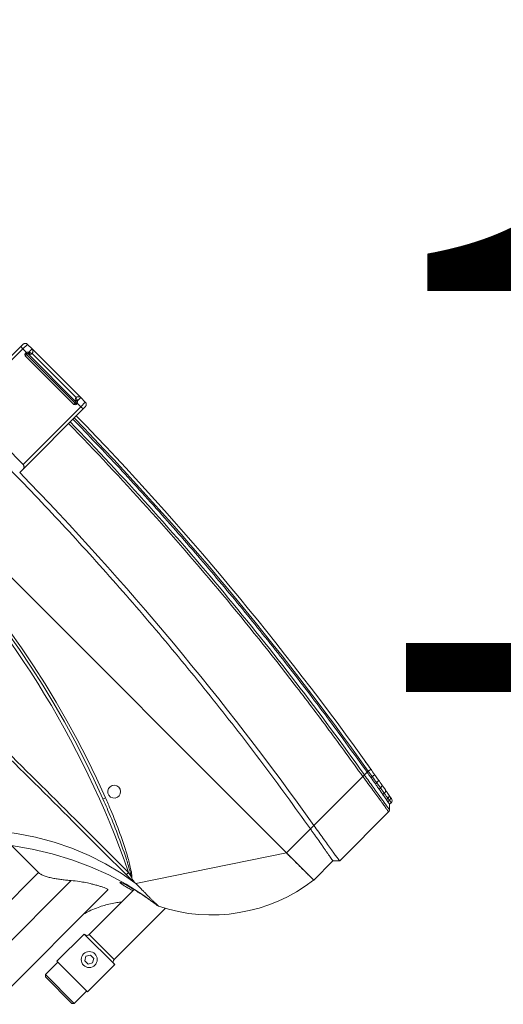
# Model space of a CAD drawing. Header units: millimetres. Extents: x -96593 to 66336, y -23969 to 7139.
# Tile 116 of 256: x -90356 to -90330, y -591 to -538. Entities that reach past the tile are written whole.
import ezdxf

# ---------------------------------------------------------------- set-up
doc = ezdxf.new("R2010")
doc.units = ezdxf.units.MM
doc.layers.add('MM_KS_OPISY', color=7, linetype='Continuous', lineweight=9)
doc.layers.add('mm_punktwstawienia', color=1, linetype='Continuous', lineweight=50)
doc.styles.get("Standard").update_dxf_attribs({"font": 'arial.ttf'})

# ---------------------------------------------------------------- blocks, each defined once
blk = doc.blocks.new('W_Gorny')
at = {"color": 7, "linetype": 'Continuous', "lineweight": 13}
for p, q in [((120.254, 222.224), (120.254, 212.138)), ((122.281, 213.337), (122.281, 222.224)), ((124.08, 222.224), (124.08, 214.424)), ((116.831, 218.724), (116.731, 218.624)), ((116.731, 218.624), (116.731, 217.524)), ((119.271, 218.624), (116.731, 218.624)), ((116.831, 218.724), (119.171, 218.724)), ((119.271, 218.624), (119.171, 218.724)), ((119.271, 217.524), (119.271, 218.624)), ((116.651, 217.524), (116.651, 215.124)), ((119.351, 217.524), (116.651, 217.524)), ((119.351, 215.124), (119.351, 217.524)), ((117.857, 216.274), (117.713, 216.024)), ((118.146, 216.274), (117.857, 216.274)), ((118.29, 216.024), (118.146, 216.274)), ((117.713, 216.024), (117.857, 215.774)), ((117.857, 215.774), (118.146, 215.774)), ((118.146, 215.774), (118.29, 216.024)), ((119.351, 215.124), (116.651, 215.124)), ((116.901, 214.924), (116.901, 210.404)), ((119.101, 214.924), (116.901, 214.924)), ((119.101, 210.962), (119.101, 214.924)), ((124.08, 214.424), (126.454, 214.424)), ((114.001, 202.624), (119.301, 210.624)), ((119.301, 210.624), (119.408, 210.624)), ((124.298, 208.408), (124.488, 208.333)), ((124.223, 207.917), (124.379, 207.917)), ((111.601, 200.924), (111.601, 202.624)), ((111.601, 202.624), (114.001, 202.624)), ((114.001, 202.624), (114.001, 200.505)), ((176.601, 202.624), (114.001, 202.624)), ((111.301, 200.624), (111.601, 200.924)), ((111.301, 196.307), (111.301, 200.624)), ((114.001, 200.505), (114.001, 200.205)), ((114.001, 200.205), (114.001, 195.89)), ((142.551, 197.316), (142.551, 197.616)), ((142.551, 192.024), (142.551, 197.316)), ((142.751, 197.113), (142.751, 192.024)), ((147.851, 192.024), (147.851, 197.113)), ((148.051, 197.316), (148.051, 192.024)), ((111.601, 195.924), (111.36, 196.166)), ((111.601, 195.791), (111.601, 195.924)), ((111.782, 195.892), (111.782, 195.762)), ((111.932, 195.737), (111.932, 195.865)), ((114.001, 195.889), (114.001, 195.89)), ((111.782, 195.762), (111.932, 195.737)), ((112.315, 195.797), (112.315, 195.675)), ((112.315, 195.675), (112.723, 195.609)), ((112.795, 195.412), (112.42, 195.478)), ((112.723, 195.609), (112.723, 195.725)), ((112.723, 195.609), (113.116, 195.546)), ((113.116, 195.656), (113.116, 195.546)), ((113.585, 195.276), (113.156, 195.349)), ((113.584, 195.473), (113.584, 195.576)), ((114.001, 195.746), (114.001, 195.505)), ((114.001, 195.505), (114.001, 195.408)), ((143.151, 192.224), (147.451, 192.224)), ((143.151, 192.124), (143.151, 192.224)), ((147.451, 192.124), (147.451, 192.224)), ((142.751, 192.024), (142.551, 192.024)), ((142.551, 191.824), (142.551, 192.024)), ((142.751, 192.024), (143.069, 192.024)), ((142.751, 192.024), (142.751, 191.624)), ((143.151, 191.624), (142.751, 191.624)), ((143.051, 192.107), (143.051, 192.124)), ((143.151, 192.124), (143.051, 192.124)), ((143.151, 192.107), (143.051, 192.107)), ((143.151, 192.107), (143.151, 192.124)), ((147.451, 192.124), (143.151, 192.124)), ((143.151, 192.053), (143.151, 192.044)), ((147.436, 192.024), (143.151, 192.024)), ((143.151, 191.624), (143.151, 191.904)), ((143.218, 191.885), (143.151, 191.904)), ((147.451, 191.624), (143.151, 191.624)), ((143.2, 192.022), (143.201, 192.021)), ((143.351, 191.824), (147.251, 191.824)), ((144.53, 192.019), (144.53, 192.024)), ((144.551, 192.019), (144.551, 192.024)), ((144.919, 192.019), (144.919, 192.024)), ((145.326, 192.019), (145.326, 192.024)), ((145.326, 192.019), (145.342, 192.019)), ((145.342, 192.019), (145.342, 192.024)), ((145.343, 192.019), (145.389, 192.019)), ((146.051, 192.019), (146.051, 192.024)), ((146.073, 192.019), (146.073, 192.024)), ((147.401, 192.021), (147.403, 192.022)), ((147.451, 192.107), (147.451, 192.124)), ((147.451, 192.124), (147.551, 192.124)), ((147.451, 192.107), (147.551, 192.107)), ((147.451, 192.044), (147.451, 192.053)), ((147.451, 191.904), (147.451, 191.624)), ((147.851, 191.624), (147.451, 191.624)), ((147.533, 192.024), (147.851, 192.024)), ((147.551, 192.124), (147.551, 192.107)), ((148.051, 192.024), (147.851, 192.024)), ((147.851, 191.624), (147.851, 192.024)), ((148.051, 192.024), (148.051, 191.824))]:
    blk.add_line(p, q, dxfattribs=at)
at = {"color": 7, "linetype": 'Continuous', "lineweight": 13, "flags": 128}
for points in [[(126.454, 214.424), (125.388, 213.67), (124.294, 212.992), (123.174, 212.393), (122.031, 211.874), (120.869, 211.436), (119.691, 211.081), (118.501, 210.81), (117.301, 210.624)], [(127.759, 214.424), (126.774, 213.674), (125.763, 212.999), (124.728, 212.401), (123.672, 211.882), (122.599, 211.444), (121.51, 211.088), (120.41, 210.814), (119.301, 210.624)], [(120.105, 210.649), (120.105, 210.64), (120.105, 210.626), (120.105, 210.606), (120.105, 210.582), (120.106, 210.553), (120.106, 210.521), (120.106, 210.486), (120.106, 210.451)], [(112.795, 195.412), (112.76, 195.432), (112.734, 195.476), (112.721, 195.538), (112.723, 195.609)], [(113.156, 195.349), (113.132, 195.368), (113.116, 195.411), (113.111, 195.474), (113.116, 195.546)], [(113.968, 195.211), (113.969, 195.215), (113.971, 195.226), (113.974, 195.244), (113.978, 195.269), (113.983, 195.299), (113.989, 195.333), (113.995, 195.37), (114.001, 195.408)], [(143.069, 192.024), (143.081, 192.03), (143.092, 192.035), (143.103, 192.04), (143.114, 192.045), (143.124, 192.049), (143.132, 192.053), (143.14, 192.057), (143.147, 192.06)], [(143.218, 191.885), (143.226, 191.905), (143.233, 191.926), (143.236, 191.947), (143.238, 191.967), (143.236, 191.984), (143.233, 191.997), (143.226, 192.007), (143.218, 192.013)], [(147.385, 192.013), (147.376, 192.007), (147.37, 191.997), (147.366, 191.984), (147.365, 191.967), (147.366, 191.947), (147.37, 191.926), (147.376, 191.905), (147.385, 191.885)], [(147.456, 192.06), (147.463, 192.057), (147.47, 192.053), (147.479, 192.049), (147.489, 192.045), (147.499, 192.04), (147.51, 192.035), (147.522, 192.03), (147.533, 192.024)]]:
    blk.add_lwpolyline(points, dxfattribs=at)
at = {"color": 7, "linetype": 'Continuous', "lineweight": 13}
blk.add_circle((118.001, 216.024), 0.5, dxfattribs=at)
for centre, radius, start, end in [((116.701, 214.924), 0.2, 0, 90), ((119.301, 214.924), 0.2, 90, 180), ((121.951, 201.281), 10.437, 116.45797, 172.60227), ((145.301, 262.47), 57.8, 244.15669, 295.84331), ((125.081, 207.964), 0.699, 148.09138, 162.10431), ((145.301, 262.502), 58.2, 248.97043, 291.02957), ((145.301, 262.47), 58, 248.97043, 291.02957), ((124.301, 207.524), 0.4, 101.25471, 78.74529), ((145.301, 386.596), 189.5, 269.22898, 270.77102), ((111.801, 195.791), 0.2, 180, 259.77952), ((111.971, 195.75), 0.19, 176.56708, 257.92522), ((112.113, 195.717), 0.182, 173.74401, 256.03082), ((112.48, 195.637), 0.17, 166.98121, 249.49454), ((113.878, 195.376), 0.31, 161.78778, 198.9242), ((145.301, 381.596), 188.8, 260.45722, 269.16542), ((145.301, 381.596), 189, 260.45722, 269.1663), ((143.151, 192.124), 0.1, 90, 180), ((147.451, 192.124), 0.1, 0, 90), ((142.751, 191.824), 0.2, 180, 270), ((143.251, 192.107), 0.2, 180, 204.4698), ((143.143, 192.043), 0.00885, 7.29344, 68.29755), ((143.142, 192.052), 0.00895, 4.60329, 60.3346), ((142.974, 192.049), 0.229, 320.73603, 352.88674), ((143.151, 191.824), 0.2, 270, 0.00087), ((143.171, 192.009), 0.015, 29.03033, 87.66225), ((143.19, 192.004), 0.02, 58.98391, 90), ((147.451, 191.824), 0.2, 179.99913, 270), ((147.629, 192.049), 0.229, 187.11326, 219.26397), ((147.413, 192.004), 0.02, 90, 121.01609), ((147.432, 192.009), 0.015, 92.33775, 150.96967), ((147.46, 192.052), 0.00895, 119.6654, 175.39671), ((147.46, 192.043), 0.00885, 111.70245, 172.70656), ((147.351, 192.107), 0.2, 335.5302, 0), ((147.851, 191.824), 0.2, 270, 0)]:
    blk.add_arc(centre, radius, start, end, dxfattribs=at)
for points, knots in [([(124.08, 214.424), (124.027, 214.424), (123.967, 214.416), (123.884, 214.394), (123.867, 214.389), (123.832, 214.378), (123.814, 214.372), (123.759, 214.353), (123.722, 214.338), (123.647, 214.305), (123.608, 214.286), (123.53, 214.247), (123.49, 214.225), (123.37, 214.157), (123.29, 214.108), (123.17, 214.028), (123.129, 214.001), (123.049, 213.944), (123.009, 213.915), (122.889, 213.828), (122.811, 213.768), (122.656, 213.647), (122.58, 213.586), (122.466, 213.493), (122.429, 213.461), (122.354, 213.399), (122.317, 213.368), (122.281, 213.337)], [0, 0, 0, 0, 0.125, 0.125, 0.15625, 0.15625, 0.1875, 0.1875, 0.25, 0.25, 0.3125, 0.3125, 0.375, 0.375, 0.5, 0.5, 0.5625, 0.5625, 0.625, 0.625, 0.75, 0.75, 0.875, 0.875, 0.9375, 0.9375, 1, 1, 1, 1]), ([(120.254, 214.27), (120.218, 214.144), (120.136, 213.86), (119.97, 213.453), (119.78, 213.063), (119.577, 212.706), (119.365, 212.389), (119.202, 212.167), (119.115, 212.064), (119.101, 212.048)], [0, 0, 0, 0, 0.156474, 0.351114, 0.522284, 0.671778, 0.839931, 0.975214, 1, 1, 1, 1]), ([(122.281, 213.337), (122.148, 213.229), (121.913, 213.038), (121.546, 212.785), (121.245, 212.593), (120.988, 212.441), (120.777, 212.325), (120.589, 212.228), (120.44, 212.161), (120.335, 212.122), (120.276, 212.113), (120.252, 212.12), (120.256, 212.135), (120.257, 212.138)], [0, 0, 0, 0, 0.1626599, 0.2878428, 0.4128755, 0.500543, 0.5881442, 0.676435, 0.7646341, 0.8406696, 0.9166676, 0.9835114, 1, 1, 1, 1]), ([(119.986, 211.229), (119.957, 211.216), (119.898, 211.19), (119.742, 211.136), (119.537, 211.074), (119.286, 211.006), (118.993, 210.934), (118.67, 210.862), (118.321, 210.791), (117.972, 210.728), (117.627, 210.671), (117.413, 210.64), (117.304, 210.625)], [0, 0, 0, 0, 0.090827, 0.190696, 0.289998, 0.392058, 0.493915, 0.598701, 0.701432, 0.807226, 0.902357, 1, 1, 1, 1]), ([(119.101, 211.062), (119.192, 211.087), (119.383, 211.14), (119.621, 211.203), (119.811, 211.247), (119.922, 211.271), (119.947, 211.272), (119.948, 211.272)], [0, 0, 0, 0, 0.23565, 0.496417, 0.738597, 0.988341, 1, 1, 1, 1]), ([(119.948, 211.272), (119.983, 211.276), (120.046, 211.283), (120.046, 211.264), (120.025, 211.245), (119.988, 211.23), (119.986, 211.229)], [0, 0, 0, 0, 0.367171, 0.6693, 0.980364, 1, 1, 1, 1]), ([(117.387, 210.624), (117.406, 210.624), (117.456, 210.624), (117.521, 210.624), (117.562, 210.624)], [0.1863836, 0.1863836, 0.1863836, 0.1863836, 0.25, 0.3286954, 0.3286954, 0.3286954, 0.3286954]), ([(117.723, 210.624), (117.774, 210.624), (117.883, 210.624), (118.008, 210.624), (118.073, 210.624)], [0.4211761, 0.4211761, 0.4211761, 0.4211761, 0.5, 0.5788239, 0.5788239, 0.5788239, 0.5788239]), ([(118.314, 210.624), (118.386, 210.624), (118.52, 210.624), (118.66, 210.624), (118.724, 210.624)], [0.6713046, 0.6713046, 0.6713046, 0.6713046, 0.75, 0.8136164, 0.8136164, 0.8136164, 0.8136164]), ([(119.408, 210.624), (119.432, 210.627), (119.458, 210.629), (119.512, 210.633), (119.539, 210.635), (119.596, 210.638), (119.625, 210.639), (119.684, 210.641), (119.714, 210.642), (119.803, 210.645), (119.863, 210.646), (119.984, 210.648), (120.044, 210.649), (120.105, 210.649)], [0, 0, 0, 0, 0.125, 0.125, 0.25, 0.25, 0.375, 0.375, 0.5, 0.5, 0.75, 0.75, 1, 1, 1, 1]), ([(119.721, 210.554), (119.633, 210.585), (119.53, 210.621), (119.422, 210.624), (119.408, 210.624)], [0, 0, 0, 0, 0.862276, 1, 1, 1, 1]), ([(120.105, 210.649), (121.673, 210.651), (127.795, 210.66), (135.694, 210.686), (142.024, 210.682), (143.801, 210.681)], [0, 0, 0, 0, 0.198524, 0.775011, 1, 1, 1, 1]), ([(124.416, 208.179), (124.168, 208.276), (123.424, 208.568), (122.202, 209.098), (121.004, 209.691), (120.211, 210.17), (119.846, 210.408), (119.741, 210.531), (119.721, 210.554)], [0, 0, 0, 0, 0.1510263, 0.4536833, 0.7561941, 0.9072997, 0.98295, 1, 1, 1, 1]), ([(119.821, 210.511), (119.82, 210.511), (119.818, 210.512), (119.802, 210.519), (119.769, 210.533), (119.738, 210.546), (119.721, 210.554)], [0, 0, 0, 0, 0.009446, 0.064272, 0.483962, 1, 1, 1, 1]), ([(119.821, 210.511), (119.928, 210.443), (120.26, 210.235), (121.08, 209.812), (122.276, 209.239), (123.436, 208.746), (124.114, 208.48), (124.298, 208.408)], [0, 0, 0, 0, 0.0769784, 0.2371484, 0.5588576, 0.8806243, 1, 1, 1, 1]), ([(143.801, 210.541), (142.025, 210.535), (135.694, 210.516), (127.796, 210.464), (121.674, 210.453), (120.106, 210.451)], [0, 0, 0, 0, 0.224954, 0.801465, 1, 1, 1, 1]), ([(114.001, 202.624), (113.986, 202.624), (113.954, 202.624), (113.907, 202.624), (113.86, 202.624), (113.813, 202.624), (113.766, 202.624), (113.719, 202.624), (113.673, 202.624), (113.626, 202.624), (113.58, 202.624), (113.471, 202.624), (113.303, 202.624), (113.081, 202.624), (112.868, 202.624), (112.599, 202.624), (112.293, 202.624), (112.043, 202.624), (111.881, 202.624), (111.78, 202.624), (111.701, 202.624), (111.655, 202.624), (111.63, 202.624), (111.617, 202.624), (111.608, 202.624), (111.602, 202.624), (111.602, 202.624), (111.601, 202.624)], [0, 0, 0, 0, 0.012521, 0.025026, 0.03752, 0.050008, 0.062494, 0.074984, 0.087481, 0.099992, 0.112521, 0.125072, 0.187649, 0.250099, 0.312511, 0.375131, 0.500003, 0.624875, 0.68748, 0.749907, 0.812342, 0.874933, 0.900008, 0.925013, 0.949988, 0.97497, 1, 1, 1, 1]), ([(111.601, 200.924), (111.601, 200.924), (111.605, 200.924), (111.621, 200.921), (111.632, 200.919), (111.678, 200.911), (111.722, 200.903), (111.782, 200.892)], [0, 0, 0, 0, 0.25, 0.25, 0.5, 0.5, 1, 1, 1, 1]), ([(111.932, 200.865), (111.958, 200.86), (111.986, 200.855), (112.045, 200.845), (112.076, 200.839), (112.172, 200.822), (112.241, 200.81), (112.315, 200.797)], [0, 0, 0, 0, 0.25, 0.25, 0.5, 0.5, 1, 1, 1, 1]), ([(112.315, 200.797), (112.377, 200.785), (112.442, 200.774), (112.578, 200.75), (112.649, 200.737), (112.723, 200.725)], [0, 0, 0, 0, 0.5, 0.5, 1, 1, 1, 1]), ([(111.301, 200.624), (111.326, 200.624), (111.46, 200.607), (111.812, 200.553), (112.149, 200.499), (112.556, 200.434), (113.006, 200.362), (113.497, 200.284), (113.831, 200.232), (114.001, 200.205)], [0, 0, 0, 0, 0.25, 0.375, 0.5, 0.625, 0.75, 0.875, 1, 1, 1, 1]), ([(114.001, 200.505), (113.931, 200.517), (113.861, 200.529), (113.722, 200.553), (113.653, 200.564), (113.584, 200.576)], [0, 0, 0, 0, 0.5, 0.5, 1, 1, 1, 1]), ([(114.001, 200.505), (115.66, 200.24), (118.977, 199.709), (123.974, 199.082), (128.981, 198.579), (133.997, 198.212), (139.019, 197.978), (144.045, 197.878), (148.931, 197.91), (153.676, 198.063), (158.278, 198.323), (162.874, 198.695), (167.462, 199.182), (172.041, 199.773), (175.081, 200.261), (176.601, 200.505)], [0, 0, 0, 0, 0.080142, 0.160209, 0.240216, 0.320178, 0.400109, 0.480022, 0.559931, 0.633191, 0.70647, 0.77978, 0.853131, 0.926534, 1, 1, 1, 1]), ([(142.551, 197.316), (142.551, 197.293), (142.555, 197.271), (142.57, 197.227), (142.582, 197.206), (142.607, 197.176), (142.616, 197.167), (142.637, 197.15), (142.649, 197.142), (142.675, 197.129), (142.689, 197.123), (142.719, 197.115), (142.735, 197.113), (142.751, 197.113)], [0, 0, 0, 0, 0.25, 0.25, 0.5, 0.5, 0.625, 0.625, 0.75, 0.75, 0.875, 0.875, 1, 1, 1, 1]), ([(111.301, 196.307), (111.301, 196.307), (111.301, 196.307), (111.355, 196.297), (111.471, 196.276), (111.672, 196.242), (111.917, 196.201), (112.206, 196.154), (112.534, 196.103), (112.971, 196.037), (113.464, 195.965), (113.822, 195.914), (114.001, 195.889)], [0, 0, 0, 0, 0.000001, 0.096623, 0.193262, 0.312002, 0.430754, 0.502751, 0.620722, 0.738672, 0.869357, 1, 1, 1, 1]), ([(111.36, 196.166), (111.355, 196.171), (111.335, 196.193), (111.308, 196.24), (111.304, 196.285), (111.301, 196.307)], [0, 0, 0, 0, 0.141092, 0.570547, 1, 1, 1, 1]), ([(114.001, 195.747), (113.962, 195.753), (113.764, 195.785), (113.41, 195.843), (112.959, 195.918), (112.543, 195.987), (112.221, 196.039), (111.939, 196.085), (111.702, 196.121), (111.512, 196.149), (111.404, 196.164), (111.36, 196.166), (111.36, 196.166), (111.36, 196.166)], [0, 0, 0, 0, 0.028999, 0.147117, 0.265258, 0.383331, 0.501422, 0.573421, 0.691821, 0.810211, 0.90511, 0.999999, 1, 1, 1, 1]), ([(111.601, 195.924), (111.611, 195.923), (111.629, 195.919), (111.735, 195.9), (111.782, 195.892)], [0, 0, 0, 0, 0.560607, 1, 1, 1, 1]), ([(111.932, 195.865), (111.957, 195.86), (112.068, 195.84), (112.2, 195.817), (112.313, 195.797), (112.315, 195.797)], [0.3353324, 0.3353324, 0.3353324, 0.3353324, 0.375, 0.5, 0.5014146, 0.5014146, 0.5014146, 0.5014146]), ([(114.001, 195.747), (113.999, 195.763), (113.995, 195.796), (113.998, 195.847), (114, 195.878), (114.001, 195.889)], [0, 0, 0, 0, 0.398357, 0.795065, 1, 1, 1, 1]), ([(114.001, 195.89), (115.181, 195.692), (116.361, 195.505), (118.726, 195.154), (119.91, 194.989), (123.466, 194.53), (125.844, 194.268), (132.989, 193.62), (137.769, 193.368), (142.551, 193.299)], [0, 0, 0, 0, 0.125, 0.125, 0.25, 0.25, 0.5, 0.5, 1, 1, 1, 1]), ([(111.601, 195.791), (111.601, 195.791), (111.601, 195.791), (111.62, 195.788), (111.689, 195.777), (111.757, 195.766), (111.782, 195.762)], [0, 0, 0, 0, 0.000006, 0.384237, 0.777683, 1, 1, 1, 1]), ([(111.931, 195.565), (111.904, 195.57), (111.88, 195.574), (111.838, 195.582), (111.821, 195.585), (111.78, 195.592), (111.766, 195.595), (111.766, 195.595)], [0, 0, 0, 0, 0.25, 0.25, 0.5, 0.5, 1, 1, 1, 1]), ([(112.42, 195.478), (112.355, 195.489), (112.223, 195.513), (112.121, 195.531), (112.069, 195.54)], [0, 0, 0, 0, 0.495637, 1, 1, 1, 1]), ([(112.723, 195.725), (112.794, 195.712), (112.921, 195.69), (113.056, 195.667), (113.116, 195.656)], [0, 0, 0, 0, 0.559636, 1, 1, 1, 1]), ([(113.584, 195.576), (113.661, 195.563), (113.8, 195.539), (113.94, 195.516), (114.001, 195.505)], [0, 0, 0, 0, 0.558376, 1, 1, 1, 1]), ([(113.584, 195.473), (113.723, 195.449), (113.861, 195.426), (114.001, 195.408), (114.001, 195.408)], [0, 0, 0, 0, 0.999986, 1, 1, 1, 1]), ([(113.948, 195.214), (113.924, 195.218), (113.839, 195.233), (113.775, 195.244), (113.764, 195.245), (113.76, 195.246)], [0, 0, 0, 0, 0.190215, 0.679387, 1, 1, 1, 1]), ([(142.551, 193.157), (137.769, 193.227), (132.989, 193.478), (125.844, 194.126), (123.467, 194.387), (118.725, 194.999), (116.36, 195.35), (114.001, 195.746)], [0, 0, 0, 0, 0.5, 0.5, 0.75, 0.75, 1, 1, 1, 1]), ([(114.001, 195.505), (115.326, 195.291), (117.973, 194.864), (121.959, 194.329), (125.952, 193.874), (130.016, 193.5), (134.148, 193.211), (138.348, 193.004), (141.15, 192.945), (142.551, 192.916)], [0, 0, 0, 0, 0.140247, 0.280386, 0.420433, 0.560405, 0.706978, 0.853504, 1, 1, 1, 1]), ([(114.555, 195.113), (114.466, 195.128), (114.289, 195.157), (114.082, 195.192), (113.998, 195.206), (113.971, 195.211)], [0, 0, 0, 0, 0.403166, 0.80605, 1, 1, 1, 1]), ([(143.151, 191.904), (143.132, 191.919), (143.116, 191.937), (143.088, 191.978), (143.077, 192.001), (143.069, 192.024)], [0, 0, 0, 0, 0.5, 0.5, 1, 1, 1, 1]), ([(143.146, 192.051), (143.145, 192.047), (143.146, 192.041), (143.15, 192.03), (143.154, 192.025), (143.163, 192.018), (143.168, 192.017), (143.177, 192.016), (143.181, 192.016), (143.184, 192.017)], [0, 0, 0, 0, 0.25, 0.25, 0.5, 0.5, 0.75, 0.75, 1, 1, 1, 1]), ([(143.151, 192.107), (143.151, 192.107), (143.151, 192.089), (143.151, 192.071), (143.151, 192.053)], [0, 0, 0, 0, 0.010063, 1, 1, 1, 1]), ([(143.171, 192.024), (143.17, 192.024), (143.167, 192.025), (143.162, 192.027), (143.158, 192.029), (143.156, 192.032), (143.154, 192.034), (143.153, 192.037), (143.152, 192.039), (143.151, 192.042), (143.151, 192.043), (143.151, 192.044)], [0, 0, 0, 0, 0.284033, 0.478228, 0.589269, 0.642725, 0.718959, 0.769428, 0.850788, 0.889603, 1, 1, 1, 1]), ([(143.171, 192.024), (143.177, 192.024), (143.187, 192.024), (143.189, 192.024), (143.19, 192.024)], [0, 0, 0, 0, 0.605387, 1, 1, 1, 1]), ([(143.2, 192.022), (143.199, 192.021), (143.199, 192.02), (143.189, 192.018), (143.184, 192.017)], [0, 0, 0, 0, 0.406789, 1, 1, 1, 1]), ([(143.218, 192.013), (143.23, 192.008), (143.261, 191.995), (143.306, 191.957), (143.329, 191.919), (143.344, 191.88), (143.35, 191.855), (143.351, 191.838), (143.351, 191.831), (143.351, 191.828), (143.351, 191.826), (143.351, 191.825), (143.351, 191.825), (143.351, 191.825), (143.351, 191.824), (143.351, 191.824), (143.351, 191.824)], [0, 0, 0, 0, 0.101646, 0.264384, 0.491837, 0.527473, 0.731563, 0.825903, 0.850058, 0.922941, 0.940944, 0.965042, 0.971052, 0.981332, 0.983905, 1, 1, 1, 1]), ([(143.351, 191.824), (143.351, 191.824), (143.351, 191.824), (143.351, 191.824), (143.351, 191.824), (143.351, 191.824), (143.351, 191.824), (143.351, 191.824), (143.351, 191.824), (143.351, 191.825), (143.351, 191.825), (143.35, 191.826), (143.347, 191.828), (143.342, 191.832), (143.33, 191.841), (143.307, 191.856), (143.261, 191.875), (143.23, 191.882), (143.218, 191.885)], [0, 0, 0, 0, 0.015245, 0.043072, 0.055984, 0.056099, 0.073111, 0.082762, 0.108485, 0.142985, 0.181077, 0.242433, 0.329971, 0.466232, 0.490139, 0.737074, 0.900703, 1, 1, 1, 1]), ([(147.251, 191.824), (147.251, 191.824), (147.251, 191.824), (147.251, 191.825), (147.251, 191.825), (147.251, 191.825), (147.251, 191.826), (147.251, 191.828), (147.251, 191.831), (147.252, 191.838), (147.253, 191.855), (147.261, 191.893), (147.288, 191.946), (147.331, 191.987), (147.367, 192.007), (147.383, 192.012), (147.385, 192.013)], [0, 0, 0, 0, 0.016096, 0.018668, 0.028948, 0.034959, 0.059057, 0.07706, 0.149944, 0.1741, 0.26844, 0.472533, 0.673215, 0.868498, 0.984749, 1, 1, 1, 1]), ([(147.311, 191.862), (147.304, 191.859), (147.283, 191.848), (147.264, 191.835), (147.255, 191.828), (147.253, 191.826), (147.252, 191.825), (147.252, 191.825), (147.251, 191.824), (147.251, 191.824), (147.251, 191.824), (147.251, 191.824), (147.251, 191.824), (147.251, 191.824), (147.251, 191.824), (147.251, 191.824), (147.251, 191.824)], [0, 0, 0, 0, 0.115828, 0.387717, 0.566663, 0.681623, 0.7622, 0.812223, 0.857531, 0.891312, 0.903987, 0.926328, 0.926479, 0.943435, 0.979979, 1, 1, 1, 1]), ([(147.385, 191.885), (147.383, 191.884), (147.367, 191.881), (147.34, 191.874), (147.32, 191.866), (147.311, 191.862)], [0, 0, 0, 0, 0.061636, 0.538328, 1, 1, 1, 1]), ([(147.451, 191.904), (147.451, 191.904), (147.429, 191.895), (147.407, 191.89), (147.385, 191.885)], [0, 0, 0, 0, 0.007287, 1, 1, 1, 1]), ([(147.419, 192.017), (147.413, 192.018), (147.404, 192.02), (147.403, 192.021), (147.403, 192.022)], [0, 0, 0, 0, 0.593211, 1, 1, 1, 1]), ([(147.413, 192.024), (147.414, 192.024), (147.416, 192.024), (147.426, 192.024), (147.431, 192.024)], [0, 0, 0, 0, 0.394613, 1, 1, 1, 1]), ([(147.419, 192.017), (147.422, 192.016), (147.426, 192.016), (147.435, 192.017), (147.44, 192.018), (147.449, 192.025), (147.453, 192.03), (147.457, 192.041), (147.457, 192.047), (147.457, 192.051)], [0, 0, 0, 0, 0.25, 0.25, 0.5, 0.5, 0.75, 0.75, 1, 1, 1, 1]), ([(147.451, 192.044), (147.451, 192.043), (147.451, 192.041), (147.45, 192.037), (147.449, 192.035), (147.448, 192.033), (147.446, 192.03), (147.442, 192.027), (147.438, 192.025), (147.434, 192.024), (147.432, 192.024), (147.431, 192.024)], [0, 0, 0, 0, 0.137248, 0.214286, 0.255192, 0.334052, 0.365888, 0.490941, 0.649207, 0.858819, 1, 1, 1, 1]), ([(147.451, 192.053), (147.451, 192.071), (147.451, 192.089), (147.451, 192.107), (147.451, 192.107)], [0, 0, 0, 0, 0.989937, 1, 1, 1, 1]), ([(147.533, 192.024), (147.525, 192.001), (147.515, 191.978), (147.487, 191.937), (147.471, 191.919), (147.451, 191.904)], [0, 0, 0, 0, 0.5, 0.5, 1, 1, 1, 1])]:
    blk.add_open_spline(points, degree=3, knots=knots, dxfattribs=at)
for points in [[(117.301, 210.624), (117.301, 210.624), (117.33, 210.624), (117.387, 210.624)], [(117.562, 210.624), (117.61, 210.624), (117.664, 210.624), (117.723, 210.624)], [(118.073, 210.624), (118.149, 210.624), (118.23, 210.624), (118.314, 210.624)], [(118.724, 210.624), (118.911, 210.624), (119.106, 210.624), (119.301, 210.624)], [(120.106, 210.451), (120.011, 210.471), (119.915, 210.491), (119.821, 210.511)], [(111.782, 200.892), (111.825, 200.884), (111.875, 200.875), (111.932, 200.865)], [(112.723, 200.725), (112.848, 200.703), (112.979, 200.68), (113.116, 200.656)], [(113.116, 200.656), (113.269, 200.63), (113.425, 200.603), (113.584, 200.576)], [(114.001, 200.205), (123.455, 198.618), (132.999, 197.755), (142.551, 197.616)], [(111.301, 196.307), (111.301, 196.307), (111.301, 196.307), (111.301, 196.307)], [(111.36, 196.166), (111.36, 196.166), (111.36, 196.166), (111.36, 196.166)], [(111.782, 195.892), (111.825, 195.884), (111.875, 195.875), (111.932, 195.865)], [(112.069, 195.54), (112.017, 195.55), (111.971, 195.558), (111.931, 195.565)], [(111.932, 195.737), (112.038, 195.72), (112.166, 195.699), (112.315, 195.675)], [(112.723, 195.725), (112.575, 195.751), (112.439, 195.775), (112.315, 195.797)], [(113.156, 195.349), (113.03, 195.371), (112.91, 195.392), (112.795, 195.412)], [(113.584, 195.576), (113.425, 195.603), (113.269, 195.63), (113.116, 195.656)], [(113.116, 195.546), (113.268, 195.522), (113.424, 195.498), (113.584, 195.473)], [(113.968, 195.211), (113.84, 195.233), (113.712, 195.254), (113.585, 195.276)], [(114.001, 195.746), (114.001, 195.746), (114.001, 195.747), (114.001, 195.747)], [(143.146, 192.051), (143.146, 192.054), (143.147, 192.057), (143.147, 192.06)], [(143.147, 192.06), (143.15, 192.077), (143.151, 192.092), (143.151, 192.107)], [(143.218, 192.013), (143.213, 192.015), (143.207, 192.017), (143.201, 192.021)], [(147.385, 192.013), (147.39, 192.015), (147.395, 192.017), (147.401, 192.021)], [(147.456, 192.06), (147.453, 192.077), (147.451, 192.092), (147.451, 192.107)], [(147.456, 192.06), (147.456, 192.057), (147.457, 192.054), (147.457, 192.051)]]:
    blk.add_open_spline(points, degree=3, dxfattribs=at)
blk = doc.blocks.new('A$C2E197AD3')
at = {"color": 252, "lineweight": 13, "xscale": 0.8500000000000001, "yscale": 0.8500000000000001, "zscale": 0.8500000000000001, "rotation": 135.000000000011}
blk.add_blockref('W_Gorny', (1220.471, 1791.465), dxfattribs=at)

msp = doc.modelspace()

# ---------------------------------------------------------------- block references
at = {"layer": 'mm_punktwstawienia', "lineweight": 60}
msp.add_blockref('A$C2E197AD3', (-91372.024, -2320.702), dxfattribs=at)

# ---------------------------------------------------------------- texts
at = {"layer": 'MM_KS_OPISY', "insert": (-90338.519, -465.615), "char_height": 25, "attachment_point": 1}
msp.add_mtext_dynamic_manual_height_columns('\\fArial Narrow|b0|i0|c238|p34;Istn. went.\\P1000x400', width=156.68151, gutter_width=1, heights=[0], dxfattribs=at)

doc.saveas('drawing.dxf')
